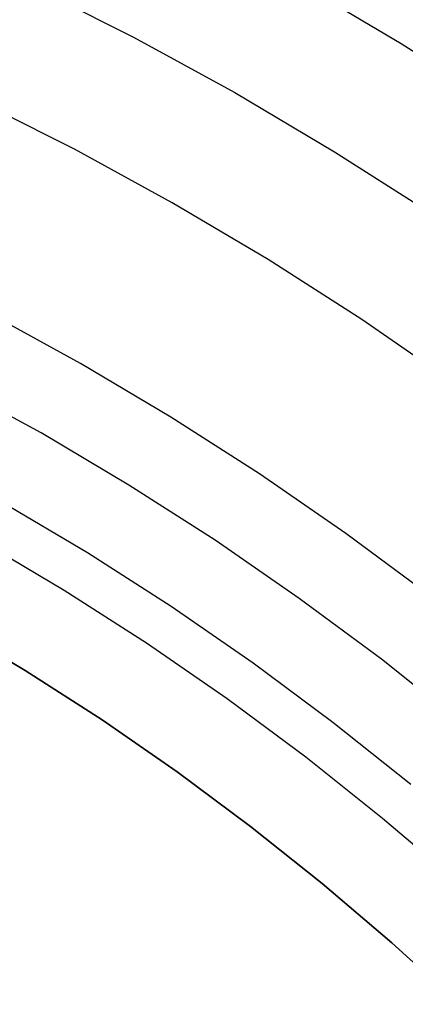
# Model space of a CAD drawing. Header units: millimetres. Extents: x 8929 to 10091, y -2708 to -1691.
# Tile 143 of 196: x 9523.12 to 9526.62, y -2039.91 to -2030.96. Entities that reach past the tile are written whole.
import ezdxf

# ---------------------------------------------------------------- set-up
doc = ezdxf.new("R2010")
doc.units = ezdxf.units.MM
doc.layers.add('COLOR EXT', color=7, linetype='Continuous')
doc.layers.add('luz', color=7, linetype='Continuous')

msp = doc.modelspace()

# ---------------------------------------------------------------- linework, layer by layer
at = {"layer": 'COLOR EXT', "color": 30, "true_color": 0xff8d00}
for p, q in [((9522.4524, -2036.4475, 16.6035), (9523.1661, -2036.8745, 16.6035)), ((9522.4524, -2036.4475, 20.1035), (9523.1661, -2036.8745, 20.1035)), ((9523.1661, -2036.8745, 18.3535), (9522.4524, -2036.4475, 18.3535)), ((9523.1661, -2036.8745, 16.6035), (9523.8653, -2037.325, 16.6035)), ((9523.1661, -2036.8745, 20.1035), (9523.8653, -2037.325, 20.1035)), ((9523.8653, -2037.325, 18.3535), (9523.1661, -2036.8745, 18.3535)), ((9523.8653, -2037.325, 16.6035), (9524.549, -2037.7985, 16.6035)), ((9523.8653, -2037.325, 20.1035), (9524.549, -2037.7985, 20.1035)), ((9524.549, -2037.7985, 18.3535), (9523.8653, -2037.325, 18.3535)), ((9524.549, -2037.7985, 16.6035), (9525.2166, -2038.2944, 16.6035)), ((9524.549, -2037.7985, 20.1035), (9525.2166, -2038.2944, 20.1035)), ((9525.2166, -2038.2944, 18.3535), (9524.549, -2037.7985, 18.3535)), ((9525.2166, -2038.2944, 16.6035), (9525.8674, -2038.8123, 16.6035)), ((9525.2166, -2038.2944, 20.1035), (9525.8674, -2038.8123, 20.1035)), ((9525.8674, -2038.8123, 18.3535), (9525.2166, -2038.2944, 18.3535)), ((9525.8674, -2038.8123, 16.6035), (9526.5005, -2039.3516, 16.6035)), ((9525.8674, -2038.8123, 20.1035), (9526.5005, -2039.3516, 20.1035)), ((9526.5005, -2039.3516, 18.3535), (9525.8674, -2038.8123, 18.3535)), ((9526.5005, -2039.3516, 16.6035), (9527.1154, -2039.9117, 16.6035)), ((9526.5005, -2039.3516, 20.1035), (9527.1154, -2039.9117, 20.1035)), ((9527.1154, -2039.9117, 18.3535), (9526.5005, -2039.3516, 18.3535))]:
    msp.add_line(p, q, dxfattribs=at)
at = {"layer": 'luz', "color": 7, "true_color": 0xffffff}
for p, q in [((9523.2095, -2030.6412, -20.5094), (9524.1501, -2031.1143, -20.5094)), ((9526.5844, -2031.1751, -20.2019), (9525.6445, -2030.6179, -20.2019)), ((9524.1501, -2031.1143, -20.5094), (9525.0738, -2031.6197, -20.5094)), ((9527.5046, -2031.7644, -20.2019), (9526.5844, -2031.1751, -20.2019)), ((9525.0738, -2031.6197, -20.5094), (9525.9795, -2032.1566, -20.5094)), ((9523.6143, -2032.1352, -20.817), (9522.7092, -2031.6799, -20.817)), ((9524.5031, -2032.6214, -20.817), (9523.6143, -2032.1352, -20.817)), ((9525.9795, -2032.1566, -20.5094), (9526.8661, -2032.7244, -20.5094)), ((9525.3746, -2033.138, -20.817), (9524.5031, -2032.6214, -20.817)), ((9526.2277, -2033.6844, -20.817), (9525.3746, -2033.138, -20.817)), ((9523.6701, -2034.0835, -20.0917), (9522.8323, -2033.6252, -20.0917)), ((9527.0615, -2034.2599, -20.817), (9526.2277, -2033.6844, -20.817)), ((9524.4916, -2034.5705, -20.0917), (9523.6701, -2034.0835, -20.0917)), ((9523.3102, -2034.7152, -19.7783), (9522.4944, -2034.2689, -19.7783)), ((9525.2958, -2035.0856, -20.0917), (9524.4916, -2034.5705, -20.0917)), ((9524.1101, -2035.1894, -19.7783), (9523.3102, -2034.7152, -19.7783)), ((9526.0818, -2035.6281, -20.0917), (9525.2958, -2035.0856, -20.0917)), ((9524.8932, -2035.6909, -19.7783), (9524.1101, -2035.1894, -19.7783)), ((9522.9531, -2035.3421, -19.7783), (9523.7316, -2035.8036, -19.7783)), ((9526.8485, -2036.1974, -20.0917), (9526.0818, -2035.6281, -20.0917)), ((9523.52, -2036.1468, -19.7418), (9522.7535, -2035.6924, -19.7418)), ((9525.6585, -2036.2192, -19.7783), (9524.8932, -2035.6909, -19.7783)), ((9523.7316, -2035.8036, -19.7783), (9524.4937, -2036.2917, -19.7783)), ((9524.2704, -2036.6274, -19.7418), (9523.52, -2036.1468, -19.7418)), ((9526.4051, -2036.7735, -19.7783), (9525.6585, -2036.2192, -19.7783)), ((9524.4937, -2036.2917, -19.7783), (9525.2385, -2036.8058, -19.7783)), ((9525.0038, -2037.1336, -19.7418), (9524.2704, -2036.6274, -19.7418)), ((9525.2385, -2036.8058, -19.7783), (9525.9651, -2037.3453, -19.7783)), ((9527.1322, -2037.3533, -19.7783), (9526.4051, -2036.7735, -19.7783)), ((9525.7192, -2037.6648, -19.7418), (9525.0038, -2037.1336, -19.7418)), ((9525.9651, -2037.3453, -19.7783), (9526.6727, -2037.9095, -19.7783)), ((9526.4159, -2038.2204, -19.7418), (9525.7192, -2037.6648, -19.7418)), ((9527.093, -2038.7997, -19.7418), (9526.4159, -2038.2204, -19.7418))]:
    msp.add_line(p, q, dxfattribs=at)

doc.saveas('drawing.dxf')
